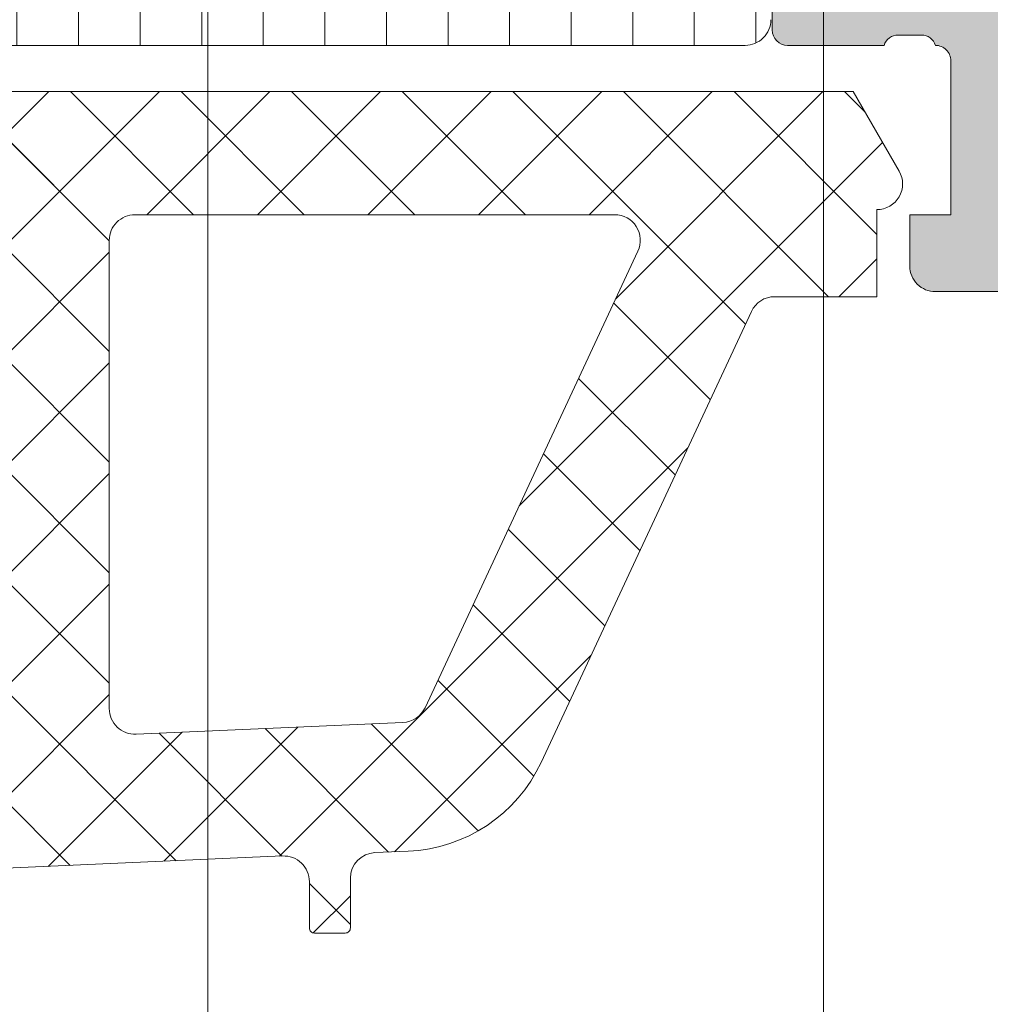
# Model space of a CAD drawing. Header units: millimetres. Extents: x 213386 to 506888, y 183055 to 450952.
# Tile 65 of 256: x 373086 to 373105, y 292541 to 292560. Entities that reach past the tile are written whole.
import ezdxf

# ---------------------------------------------------------------- set-up
doc = ezdxf.new("R2010")
doc.units = ezdxf.units.MM
doc.layers.add('FASÁDA DETAILNÍ', color=255, linetype='Continuous', lineweight=0)

msp = doc.modelspace()

# ---------------------------------------------------------------- hatches: boundary and pattern name
at = {"layer": 'FASÁDA DETAILNÍ'}
h = msp.add_hatch(color=256, dxfattribs=at)
edge = h.paths.add_edge_path()
edge.add_arc((373103.7001482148, 292577.5062539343), 0.1199999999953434, 0, 90)
edge.add_line((373103.7001482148, 292577.6262539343), (373100.9401502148, 292577.6262539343))
edge.add_arc((373100.9401502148, 292577.9262539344), 0.3000000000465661, 180.0000000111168, 270, ccw=False)
edge.add_line((373100.6401502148, 292577.9262539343), (373100.6401502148, 292578.9062282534))
edge.add_arc((373100.9401502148, 292578.9062282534), 0.3000000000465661, 90, 180, ccw=False)
edge.add_line((373100.9401502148, 292579.2062282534), (373102.8201612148, 292579.2062282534))
edge.add_arc((373103.0877045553, 292579.285095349), 0.2789255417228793, 196.4245945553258, 271.1628700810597)
edge.add_line((373103.0933652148, 292579.0062272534), (373103.5469592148, 292579.0062272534))
edge.add_arc((373103.5526276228, 292579.2850646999), 0.2788950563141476, 268.835410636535, 343.5801235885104)
edge.add_line((373103.8201482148, 292579.2062282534), (373103.8201482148, 292580.0064029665))
edge.add_arc((373104.8201482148, 292580.0064029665), 1, 90, 180, ccw=False)
edge.add_line((373104.8201482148, 292581.0064029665), (373108.3201555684, 292581.0064029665))
edge.add_arc((373108.3201357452, 292580.0063831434), 1.000019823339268, 0.001135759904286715, 89.99886424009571, ccw=False)
edge.add_line((373109.3201555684, 292580.0064029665), (373109.3201555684, 292579.5064029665))
edge.add_line((373109.3201555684, 292579.5064029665), (373106.8201555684, 292579.5064029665))
edge.add_arc((373106.8202009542, 292578.5063575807), 1.000045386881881, 90.00260029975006, 179.9973997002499)
edge.add_line((373105.8201555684, 292578.5064029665), (373105.8201555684, 292577.206384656))
edge.add_arc((373106.8202080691, 292577.2064371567), 1.000052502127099, 180.0030079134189, 269.9969920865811)
edge.add_line((373106.8201555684, 292576.206384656), (373113.8201555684, 292576.206384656))
edge.add_arc((373114.3201555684, 292576.7315064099), 0.7250881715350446, 226.403816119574, 313.596183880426)
edge.add_line((373114.8201555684, 292576.206384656), (373120.8542437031, 292576.206384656))
edge.add_arc((373120.8541912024, 292577.2064371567), 1.000052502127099, 270.0030079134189, 359.9969920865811)
edge.add_line((373121.8542437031, 292577.206384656), (373121.8542437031, 292578.5064029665))
edge.add_arc((373120.8541983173, 292578.5063575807), 1.000045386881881, 0.002600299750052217, 89.99739970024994)
edge.add_line((373120.8542437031, 292579.5064029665), (373119.3201555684, 292579.5064029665))
edge.add_line((373119.3201555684, 292579.5064029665), (373119.3201555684, 292580.10640907))
edge.add_line((373119.3201555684, 292580.10640907), (373120.4201616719, 292581.206384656))
edge.add_line((373120.4201616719, 292581.206384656), (373123.8201555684, 292581.206384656))
edge.add_line((373123.8201555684, 292581.206384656), (373123.8201555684, 292554.2064838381))
edge.add_line((373123.8201555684, 292554.2064838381), (373120.4201616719, 292554.2064838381))
edge.add_line((373120.4201616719, 292554.2064838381), (373119.3201555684, 292555.306459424))
edge.add_line((373119.3201555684, 292555.306459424), (373119.3201555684, 292555.9064655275))
edge.add_line((373119.3201555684, 292555.9064655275), (373120.8542437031, 292555.9064655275))
edge.add_arc((373120.8541983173, 292556.9065109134), 1.000045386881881, 270.00260029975, 359.99739970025)
edge.add_line((373121.8542437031, 292556.9064655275), (373121.8542437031, 292558.2064838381))
edge.add_arc((373120.8541912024, 292558.2064313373), 1.000052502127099, 0.003007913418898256, 89.9969920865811)
edge.add_line((373120.8542437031, 292559.2064838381), (373114.8201555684, 292559.2064838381))
edge.add_arc((373114.3201555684, 292558.6813620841), 0.7250881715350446, 46.40381611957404, 133.596183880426)
edge.add_line((373113.8201555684, 292559.2064838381), (373106.8201555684, 292559.2064838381))
edge.add_arc((373106.8202080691, 292558.2064313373), 1.000052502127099, 90.0030079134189, 179.9969920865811)
edge.add_line((373105.8201555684, 292558.2064838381), (373105.8201555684, 292556.9064655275))
edge.add_arc((373106.8202009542, 292556.9065109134), 1.000045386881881, 180.00260029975, 269.9973997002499)
edge.add_line((373106.8201555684, 292555.9064655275), (373109.3201555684, 292555.9064655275))
edge.add_line((373109.3201555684, 292555.9064655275), (373109.3201555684, 292555.4064655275))
edge.add_arc((373108.3201357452, 292555.4064853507), 1.000019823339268, 270.0011357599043, 359.9988642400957, ccw=False)
edge.add_line((373108.3201555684, 292554.4064655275), (373103.8201555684, 292554.4064655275))
edge.add_arc((373103.8201452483, 292554.9064552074), 0.4999896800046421, 179.9988173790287, 270.00118262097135, ccw=False)
edge.add_line((373103.3201555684, 292554.9064655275), (373103.3201555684, 292555.9064655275))
edge.add_line((373103.3201555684, 292555.9064655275), (373104.1201586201, 292555.9064655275))
edge.add_line((373104.1201586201, 292555.9064655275), (373104.1201586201, 292558.9064807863))
edge.add_arc((373103.8201509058, 292558.9064834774), 0.3000077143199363, 359.9994860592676, 450.0005139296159)
edge.add_arc((373103.5526276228, 292559.1276547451), 0.278895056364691, 16.41987642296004, 91.16458936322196)
edge.add_line((373103.5469592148, 292559.4064921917), (373103.0933652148, 292559.4064921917))
edge.add_arc((373103.0877045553, 292559.1276240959), 0.2789255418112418, 88.83712991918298, 163.5754054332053)
edge.add_line((373102.8201612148, 292559.2064911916), (373100.9401502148, 292559.2064911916))
edge.add_arc((373100.9401502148, 292559.5064911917), 0.3000000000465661, 180, 270, ccw=False)
edge.add_line((373100.6401502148, 292559.5064911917), (373100.6401502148, 292560.4864655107))
edge.add_arc((373100.9401502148, 292560.4864655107), 0.3000000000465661, 90, 180, ccw=False)
edge.add_line((373100.9401502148, 292560.7864655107), (373103.7001482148, 292560.7864655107))
edge.add_arc((373103.7001482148, 292560.9064655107), 0.1199999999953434, 270, 360)
edge.add_line((373103.8201482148, 292560.9064655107), (373103.8201482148, 292565.2064911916))
edge.add_arc((373103.3201482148, 292565.2064911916), 0.5, 0, 90)
edge.add_line((373103.3201482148, 292565.7064911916), (373102.6201482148, 292565.7064911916))
edge.add_line((373102.6201482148, 292565.7064911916), (373100.2273278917, 292564.324995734))
edge.add_arc((373100.1582679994, 292564.4446109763), 0.1381197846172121, 172.2975624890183, 300.0000000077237, ccw=False)
edge.add_arc((373104.9996192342, 292563.9969925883), 4.999999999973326, 108.70940074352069, 174.6507719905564, ccw=False)
edge.add_arc((373103.2353930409, 292569.2063597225), 0.4999999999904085, 288.7094007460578, 431.2905992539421)
edge.add_arc((373104.9996192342, 292574.4157268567), 4.999999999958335, 185.3492280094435, 251.2905992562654, ccw=False)
edge.add_arc((373100.1582679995, 292573.9681084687), 0.1381197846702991, 60.000000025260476, 187.7024375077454, ccw=False)
edge.add_line((373100.2273278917, 292574.087723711), (373102.6201482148, 292572.7062282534))
edge.add_line((373102.6201482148, 292572.7062282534), (373103.3201482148, 292572.7062282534))
edge.add_arc((373103.3201482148, 292573.2062282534), 0.5, 270, 360)
edge.add_line((373103.8201482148, 292573.2062282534), (373103.8201482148, 292577.5062539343))
edge = h.paths.add_edge_path(flags=16)
edge.add_arc((373121.7201494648, 292562.2064762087), 0.5, 270, 360)
edge.add_line((373122.2201494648, 292562.2064762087), (373122.2201494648, 292574.206384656))
edge.add_arc((373121.7201494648, 292574.206384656), 0.5, 0, 90)
edge.add_line((373121.7201494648, 292574.706384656), (373106.0201677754, 292574.706384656))
edge.add_arc((373106.0201677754, 292574.206384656), 0.5, 90, 180)
edge.add_line((373105.5201677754, 292574.206384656), (373105.5201677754, 292562.2064762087))
edge.add_arc((373106.0201677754, 292562.2064762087), 0.5, 180, 270)
edge.add_line((373106.0201677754, 292561.7064762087), (373107.5201677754, 292561.7064762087))
edge.add_line((373107.5201677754, 292561.7064762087), (373107.5201677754, 292561.2064762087))
edge.add_arc((373108.0201677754, 292561.2064762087), 0.5, 180, 270)
edge.add_line((373108.0201677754, 292560.7064762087), (373119.7201494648, 292560.7064762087))
edge.add_arc((373119.7201494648, 292561.2064762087), 0.5, 270, 360)
edge.add_line((373120.2201494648, 292561.2064762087), (373120.2201494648, 292561.7064762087))
edge.add_line((373120.2201494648, 292561.7064762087), (373121.7201494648, 292561.7064762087))
h = msp.add_hatch(dxfattribs=at)
h.set_pattern_fill('LINIE', color=256, scale=1.2, angle=90, style=0)
h.set_pattern_definition([(90, (397979.9212210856, 280090.0711855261), (-1.2, 7.347638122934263e-17), [])])
edge = h.paths.add_edge_path()
edge.add_arc((373064.2302388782, 292560.5155743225), 0.2999999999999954, 0.0020752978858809, 90.00207529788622, ccw=False)
edge.add_line((373064.530238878, 292560.5155851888), (373064.5302675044, 292559.7052538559))
edge.add_arc((373065.0302648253, 292559.7052692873), 0.4999973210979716, 180.0017683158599, 270.0023822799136)
edge.add_line((373065.0302856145, 292559.2052719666), (373065.8713578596, 292559.2039514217))
edge.add_arc((373065.8713578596, 292559.0039514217), 0.1999999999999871, 3.979039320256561e-13, 90.00000000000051, ccw=False)
edge.add_line((373066.0713578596, 292559.0039514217), (373066.0713578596, 292554.9039514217))
edge.add_arc((373066.5713578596, 292554.9039514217), 0.5000000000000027, 179.9999999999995, 269.9999999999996)
edge.add_line((373066.5713578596, 292554.4039514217), (373067.4021070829, 292554.4039514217))
edge.add_arc((373067.402107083, 292555.4039514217), 0.9999999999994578, 270.0000000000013, 344.9999999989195)
edge.add_line((373068.3680329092, 292555.1451323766), (373068.5713578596, 292555.9039514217))
edge.add_line((373068.5713578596, 292555.9039514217), (373067.5713578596, 292555.9039514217))
edge.add_line((373067.5713578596, 292555.9039514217), (373067.5713578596, 292558.2039514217))
edge.add_arc((373068.5754843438, 292558.2022421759), 1.004127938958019, 90.23408772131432, 179.9024699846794, ccw=False)
edge.add_line((373068.5713818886, 292559.2063617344), (373071.5712602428, 292559.2063617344))
edge.add_arc((373071.5672318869, 292558.2022423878), 1.004127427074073, 360.09751797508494, 449.7701403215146, ccw=False)
edge.add_line((373072.5713578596, 292558.2039514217), (373072.5713578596, 292555.9039514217))
edge.add_line((373072.5713578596, 292555.9039514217), (373071.5713578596, 292555.9039514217))
edge.add_line((373071.5713578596, 292555.9039514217), (373071.7746828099, 292555.1451323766))
edge.add_arc((373072.7406086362, 292555.4039514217), 1.000000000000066, 195.0000000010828, 269.9999999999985)
edge.add_line((373072.7406086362, 292554.4039514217), (373073.5713578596, 292554.4039514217))
edge.add_arc((373073.5713578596, 292554.9039514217), 0.4999999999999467, 270, 360)
edge.add_line((373074.0713578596, 292554.9039514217), (373074.0713578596, 292559.0039514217))
edge.add_arc((373074.2755309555, 292559.0022228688), 0.2041804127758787, 91.1558689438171, 179.5149389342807, ccw=False)
edge.add_line((373074.2714121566, 292559.2063617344), (373100.1127789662, 292559.206384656))
edge.add_arc((373100.1127635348, 292559.7063819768), 0.4999973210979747, 270.0017683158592, 360.002382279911)
edge.add_line((373100.6127608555, 292559.7064027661), (373100.6127322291, 292560.5167340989))
edge.add_arc((373100.9127322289, 292560.5167449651), 0.299999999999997, 90.0020752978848, 180.0020752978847, ccw=False)
edge.add_line((373100.9127213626, 292560.8167449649), (373103.312719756, 292560.8164999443))
edge.add_arc((373103.3127042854, 292561.3164959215), 0.499995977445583, 270.0017728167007, 360.0023777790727)
edge.add_line((373103.8127002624, 292561.3165166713), (373103.8125736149, 292564.7930581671))
edge.add_arc((373102.8227606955, 292564.6507116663), 0.99999607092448, 368.1836833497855, 482.7290913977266)
edge.add_line((373102.2820952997, 292565.4919447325), (373099.9984862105, 292564.1733923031))
edge.add_arc((373099.7484705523, 292564.6063959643), 0.5000000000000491, 270.00213520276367, 300.00207189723, ccw=False)
edge.add_line((373099.7484891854, 292564.1063959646), (373065.3942204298, 292564.1053096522))
edge.add_arc((373065.3942028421, 292564.6053096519), 0.5000000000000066, 240.0020786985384, 270.0020153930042, ccw=False)
edge.add_line((373065.1442185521, 292564.1722878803), (373062.8605139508, 292565.4906748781))
edge.add_arc((373062.3199094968, 292564.6494026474), 0.9999960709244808, 417.2750591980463, 531.8204672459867)
edge.add_line((373061.3300862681, 292564.7916774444), (373061.3302129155, 292561.3151359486))
edge.add_arc((373061.8302088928, 292561.3151514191), 0.4999959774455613, 180.0017728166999, 270.0023777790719)
edge.add_line((373061.8302296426, 292560.8151554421), (373064.230228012, 292560.8155743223))
edge = h.paths.add_edge_path(flags=16)
edge.add_line((373088.4213516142, 292561.0058499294), (373088.4213516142, 292562.3058440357))
edge.add_arc((373088.9213479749, 292562.3058476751), 0.4999963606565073, 89.99958295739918, 180.0004170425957, ccw=False)
edge.add_line((373088.9213516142, 292562.8058440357), (373097.7713455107, 292562.8058440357))
edge.add_arc((373097.7713491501, 292562.3058476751), 0.4999963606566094, -0.0004170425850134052, 90.00041704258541, ccw=False)
edge.add_line((373098.2713455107, 292562.3058440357), (373098.2713455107, 292561.0058499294))
edge.add_arc((373097.7713455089, 292561.0058333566), 0.5000000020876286, 270.0000002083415, 360.0018991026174, ccw=False)
edge.add_line((373097.7713455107, 292560.5058333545), (373088.9213516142, 292560.5058333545))
edge.add_arc((373088.9213516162, 292561.0058333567), 0.5000000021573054, 179.9981009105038, 269.9999997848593, ccw=False)
edge = h.paths.add_edge_path(flags=16)
edge.add_arc((373078.2213455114, 292561.0058333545), 0.4999999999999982, 179.9999999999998, 270.000000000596, ccw=False)
edge.add_line((373077.7213455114, 292561.0058333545), (373077.7213455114, 292562.3058440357))
edge.add_arc((373078.2213455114, 292562.3058440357), 0.4999999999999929, 89.99999999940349, 179.9999999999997, ccw=False)
edge.add_line((373078.2213455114, 292562.8058440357), (373086.921351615, 292562.8058440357))
edge.add_arc((373086.9213516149, 292562.3058440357), 0.5000000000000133, 360.0000000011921, 449.99999999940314, ccw=False)
edge.add_line((373087.4213516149, 292562.3058440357), (373087.4213516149, 292561.0058333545))
edge.add_arc((373086.9213516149, 292561.0058333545), 0.5000000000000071, 270.0000000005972, 360.0000000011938, ccw=False)
edge.add_line((373086.9213516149, 292560.5058333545), (373078.2213455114, 292560.5058333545))
edge = h.paths.add_edge_path(flags=16)
edge.add_arc((373076.2213491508, 292562.3058476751), 0.4999963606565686, -0.00041704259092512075, 90.00041704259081, ccw=False)
edge.add_line((373076.7213455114, 292562.3058440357), (373076.7213455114, 292561.0058499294))
edge.add_arc((373076.2213455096, 292561.0058333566), 0.5000000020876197, 270.00000020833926, 360.0018991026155, ccw=False)
edge.add_line((373076.2213455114, 292560.5058333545), (373067.3713363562, 292560.5058333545))
edge.add_arc((373067.3713363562, 292561.0058180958), 0.4999847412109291, 179.9999999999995, 270.0000000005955, ccw=False)
edge.add_line((373066.8713516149, 292561.0058180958), (373066.8713516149, 292562.3058287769))
edge.add_arc((373067.3713668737, 292562.3058287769), 0.5000152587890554, 89.99999999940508, 180.0000000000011, ccw=False)
edge.add_line((373067.3713668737, 292562.8058440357), (373076.2213455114, 292562.8058440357))
h = msp.add_hatch(dxfattribs=at)
h.set_pattern_fill('ANSI37', color=256, scale=0.48, angle=-1.272221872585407e-14, style=0)
h.set_pattern_definition([(44.99999999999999, (373073.8201555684, 292554.2063848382), (-1.077630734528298, 1.077630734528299), []), (135, (373073.8201555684, 292554.2063848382), (-1.077630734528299, -1.077630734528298), [])])
edge = h.paths.add_edge_path(flags=16)
edge.add_line((373070.4188785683, 292554.8706788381), (373070.5186225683, 292556.2635328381))
edge.add_arc((373069.9201556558, 292556.3063903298), 0.5999995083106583, 355.9039194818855, 450.000008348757)
edge.add_arc((373069.9201554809, 292556.3063903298), 0.5999995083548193, 89.99999164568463, 184.0960805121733)
edge.add_line((373069.3216885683, 292556.2635328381), (373069.4214325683, 292554.8706788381))
edge.add_arc((373069.9201555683, 292554.9063933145), 0.5000001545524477, 184.0960643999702, 355.9039356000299)
edge = h.paths.add_edge_path(flags=16)
edge.add_arc((373068.3201589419, 292551.7063852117), 0.4999996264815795, 359.9999571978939, 450.0000428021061)
edge.add_line((373068.3201585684, 292552.2063848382), (373064.7264735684, 292552.2063848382))
edge.add_arc((373064.7264735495, 292551.7063845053), 0.5000003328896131, 89.99999783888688, 203.2180266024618)
edge.add_line((373064.2669675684, 292551.5092688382), (373066.9828455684, 292545.1781668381))
edge.add_arc((373067.4423509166, 292545.3752827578), 0.4999998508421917, 203.2180817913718, 272.5001106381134)
edge.add_line((373067.4641615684, 292544.8757588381), (373068.3419685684, 292544.9140848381))
edge.add_arc((373068.320159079, 292545.4136084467), 0.4999994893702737, 272.4999791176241, 360.0000448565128)
edge.add_line((373068.8201585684, 292545.4136088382), (373068.8201585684, 292551.7063848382))
edge = h.paths.add_edge_path(flags=16)
edge.add_line((373093.8740775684, 292546.2982228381), (373098.0227475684, 292555.1950758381))
edge.add_arc((373097.5695938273, 292555.4063849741), 0.4999998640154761, 334.9999920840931, 450.0000296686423)
edge.add_line((373097.5695935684, 292555.9063848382), (373088.2201585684, 292555.9063848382))
edge.add_arc((373088.2201581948, 292555.4063852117), 0.4999996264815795, 89.9999571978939, 180.0000428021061)
edge.add_line((373087.7201585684, 292555.4063848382), (373087.7201585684, 292546.2824618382))
edge.add_arc((373088.2201586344, 292546.2824620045), 0.5000000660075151, 180.0000190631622, 272.5000272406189)
edge.add_line((373088.2419685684, 292545.7829378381), (373093.4427325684, 292546.0100078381))
edge.add_arc((373093.4209228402, 292546.509533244), 0.5000012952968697, 272.4999974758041, 334.9999080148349)
edge = h.paths.add_edge_path(flags=16)
edge.add_arc((373085.0201589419, 292555.4063852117), 0.4999996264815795, 359.9999571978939, 450.0000428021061)
edge.add_line((373085.0201585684, 292555.9063848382), (373077.8201585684, 292555.9063848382))
edge.add_arc((373077.8201581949, 292555.4063852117), 0.4999996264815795, 89.9999571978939, 180.0000428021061)
edge.add_line((373077.3201585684, 292555.4063848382), (373077.3201585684, 292554.2063848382))
edge.add_arc((373075.3201600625, 292554.206383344), 1.99999850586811, -90.00004280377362, 4.28037736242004e-05, ccw=False)
edge.add_line((373075.3201585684, 292552.2063848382), (373071.5201585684, 292552.2063848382))
edge.add_arc((373071.5201581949, 292551.7063852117), 0.4999996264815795, 89.9999571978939, 180.0000428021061)
edge.add_line((373071.0201585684, 292551.7063848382), (373071.0201585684, 292545.5533238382))
edge.add_arc((373071.5201586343, 292545.5533240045), 0.5000000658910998, 180.0000190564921, 272.5000272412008)
edge.add_line((373071.5419685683, 292545.0537998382), (373077.0419685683, 292545.2939348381))
edge.add_arc((373077.0201590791, 292545.7934584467), 0.4999994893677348, 272.4999791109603, 360.0000448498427)
edge.add_line((373077.5201585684, 292545.7934588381), (373077.5201585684, 292551.1063848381))
edge.add_arc((373078.6201585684, 292551.1063848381), 1.099999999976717, 0, 180, ccw=False)
edge.add_line((373079.7201585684, 292551.1063848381), (373079.7201585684, 292545.9331738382))
edge.add_arc((373080.2201586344, 292545.9331740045), 0.5000000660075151, 180.0000190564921, 272.5000272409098)
edge.add_line((373080.2419685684, 292545.4336498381), (373085.0419685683, 292545.6432228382))
edge.add_arc((373085.0201590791, 292546.1427464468), 0.4999994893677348, 272.4999791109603, 360.0000448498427)
edge.add_line((373085.5201585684, 292546.1427468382), (373085.5201585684, 292555.4063848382))
edge = h.paths.add_edge_path()
edge.add_line((373100.2332115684, 292554.0199278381), (373096.1353625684, 292545.2320618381))
edge.add_ellipse((373093.4164371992, 292546.4999193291), major_axis=(-3.000002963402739, 0), ratio=1, start_angle=92.50005883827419, end_angle=154.9999693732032, ccw=False)
edge.add_line((373093.5472985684, 292543.5027718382), (373092.8983485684, 292543.4744378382))
edge.add_ellipse((373092.9201580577, 292542.9749142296), major_axis=(-0.4999994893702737, 0), ratio=1, start_angle=-87.50002088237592, end_angle=4.48565127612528e-05)
edge.add_line((373092.4201585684, 292542.9749138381), (373092.4201585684, 292542.0063848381))
edge.add_ellipse((373092.3201586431, 292542.0063847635), major_axis=(-0.09999992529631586, 0), ratio=1, start_angle=89.99995721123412, end_angle=180.0000427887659, ccw=False)
edge.add_line((373092.3201585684, 292541.9063848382), (373091.7201585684, 292541.9063848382))
edge.add_ellipse((373091.7201584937, 292542.0063847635), major_axis=(-0.09999992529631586, 0), ratio=1, start_angle=-4.278876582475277e-05, end_angle=90.00004278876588, ccw=False)
edge.add_line((373091.6201585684, 292542.0063848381), (373091.6201585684, 292542.9094228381))
edge.add_ellipse((373091.1201585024, 292542.9094226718), major_axis=(-0.5000000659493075, 0), ratio=1, start_angle=180.0000190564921, end_angle=272.5000272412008)
edge.add_line((373091.0983485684, 292543.4089468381), (373082.1980545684, 292543.0151088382))
edge.add_ellipse((373082.2201586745, 292542.5155975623), major_axis=(-0.5000001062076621, 0), ratio=1, start_angle=-87.46623077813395, end_angle=8.29827787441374e-05)
edge.add_line((373081.7201585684, 292542.5155968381), (373081.7201585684, 292541.9063848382))
edge.add_ellipse((373081.6201586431, 292541.9063847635), major_axis=(-0.09999992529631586, 0), ratio=1, start_angle=89.99995721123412, end_angle=180.0000427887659, ccw=False)
edge.add_line((373081.6201585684, 292541.8063848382), (373081.0201585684, 292541.8063848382))
edge.add_ellipse((373081.0201584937, 292541.9063847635), major_axis=(-0.0999999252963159, 0), ratio=1, start_angle=-4.278876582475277e-05, end_angle=90.00004282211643, ccw=False)
edge.add_line((373080.9201585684, 292541.9063848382), (373080.9201585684, 292542.4359468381))
edge.add_ellipse((373080.4201580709, 292542.4359471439), major_axis=(-0.5000004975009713, 0), ratio=1, start_angle=179.9999649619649, end_angle=272.5336979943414)
edge.add_line((373080.3980545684, 292542.9354588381), (373068.8578295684, 292542.4248028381))
edge.add_ellipse((373068.8796391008, 292541.9252782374), major_axis=(-0.5000004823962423, 0), ratio=1, start_angle=-87.50002091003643, end_angle=3.217057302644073)
edge.add_line((373068.3804265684, 292541.8972188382), (373068.6689895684, 292536.7634758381))
edge.add_ellipse((373069.0794075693, 292536.8790312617), major_axis=(-0.4263754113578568, 0), ratio=1, start_angle=15.72485447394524, end_angle=159.2410276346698)
edge.add_line((373069.4781025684, 292536.7279078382), (373069.4768625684, 292536.9605108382))
edge.add_line((373069.4768625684, 292536.9605108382), (373069.1787245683, 292538.8430898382))
edge.add_line((373069.1787245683, 292538.8430898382), (373069.5791505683, 292541.6923748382))
edge.add_ellipse((373069.8762311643, 292541.6506242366), major_axis=(-0.2999999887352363, 0), ratio=1, start_angle=235.4022536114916, end_angle=352.00025595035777, ccw=False)
edge.add_ellipse((373068.343117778, 292539.42805315), major_axis=(-3.000047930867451, 0), ratio=1, start_angle=161.9915754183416, end_angle=235.4023587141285, ccw=False)
edge.add_line((373071.1961965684, 292538.5005678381), (373070.5626205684, 292536.2456768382))
edge.add_ellipse((373069.7874080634, 292536.4066063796), major_axis=(-0.791740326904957, 0), ratio=1, start_angle=96.79834625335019, end_angle=168.2723102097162, ccw=False)
edge.add_line((373069.8811305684, 292535.6204328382), (373068.8229205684, 292535.6192118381))
edge.add_ellipse((373068.9520448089, 292536.7982980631), major_axis=(-1.186135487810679, 0), ratio=1, start_angle=18.655576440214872, end_angle=83.7503218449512, ccw=False)
edge.add_line((373067.8282305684, 292536.4188788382), (373066.7338975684, 292539.6602188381))
edge.add_line((373066.7338975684, 292539.6602188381), (373063.8441195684, 292547.7100138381))
edge.add_line((373063.8441195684, 292547.7100138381), (373059.5113105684, 292557.6078908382))
edge.add_ellipse((373059.970319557, 292557.8061609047), major_axis=(-0.5000002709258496, 0), ratio=1, start_angle=-89.93342363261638, end_angle=23.362049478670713, ccw=False)
edge.add_line((373059.9697385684, 292558.3061608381), (373060.5164395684, 292558.3067958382))
edge.add_ellipse((373060.5170198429, 292557.8067957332), major_axis=(-0.5000004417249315, 0), ratio=1, start_angle=203.9208245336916, end_angle=270.0664945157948, ccw=False)
edge.add_line((373060.9740735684, 292558.0095328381), (373062.3758295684, 292554.8055298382))
edge.add_ellipse((373063.2919706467, 292555.2063841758), major_axis=(-0.9999993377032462, 0), ratio=1, start_angle=23.6316147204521, end_angle=90.00005280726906)
edge.add_line((373063.2919715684, 292554.2063848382), (373068.5199135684, 292554.2063848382))
edge.add_line((373068.5199135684, 292554.2063848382), (373068.5199225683, 292556.0058638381))
edge.add_line((373068.5199225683, 292556.0058638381), (373068.0051215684, 292556.1438058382))
edge.add_ellipse((373068.1198868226, 292556.4209598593), major_axis=(-0.2999756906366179, 0), ratio=1, start_angle=-22.50356669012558, end_angle=67.50629973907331, ccw=False)
edge.add_line((373067.8427525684, 292556.5357728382), (373068.6919195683, 292557.8058998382))
edge.add_ellipse((373069.5577837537, 292557.3061790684), major_axis=(-0.9997207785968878, 0), ratio=1, start_angle=269.99238815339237, end_angle=330.00923930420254, ccw=False)
edge.add_line((373069.5579165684, 292558.3058998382), (373070.2822775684, 292558.3058688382))
edge.add_ellipse((373070.2820695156, 292557.306131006), major_axis=(-0.9997378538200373, 0), ratio=1, start_angle=209.9913249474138, end_angle=269.98807632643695, ccw=False)
edge.add_line((373071.1479435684, 292557.8058688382), (373071.9971105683, 292556.5357728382))
edge.add_ellipse((373071.7199630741, 292556.4209609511), major_axis=(-0.2999875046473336, 0), ratio=1, start_angle=112.4986038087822, end_angle=202.502406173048, ccw=False)
edge.add_line((373071.8347565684, 292556.1438058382), (373071.3199405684, 292556.0058338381))
edge.add_line((373071.3199405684, 292556.0058338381), (373071.3199325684, 292554.2063848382))
edge.add_line((373071.3199325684, 292554.2063848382), (373074.5201595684, 292554.2063848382))
edge.add_ellipse((373074.5201597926, 292554.506384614), major_axis=(-0.2999997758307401, 0), ratio=1, start_angle=89.99995718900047, end_angle=180.0000428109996)
edge.add_line((373074.8201595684, 292554.5063848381), (373074.8201595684, 292557.8063808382))
edge.add_ellipse((373075.3201591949, 292557.8063812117), major_axis=(-0.4999996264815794, 0), ratio=1, start_angle=-90.00004280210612, end_angle=4.280210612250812e-05, ccw=False)
edge.add_line((373075.3201595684, 292558.3063808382), (373102.2177815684, 292558.3063808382))
edge.add_line((373102.2177815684, 292558.3063808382), (373103.1128995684, 292556.7559888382))
edge.add_ellipse((373102.6798870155, 292556.5059887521), major_axis=(-0.4999999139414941, 0), ratio=1, start_angle=90.0000633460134, end_angle=210.0000170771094, ccw=False)
edge.add_line((373102.6798875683, 292556.0059888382), (373102.6798875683, 292554.3086178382))
edge.add_line((373102.6798875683, 292554.3086178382), (373100.6863655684, 292554.3086178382))
edge.add_ellipse((373100.6863652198, 292553.8086175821), major_axis=(-0.5000002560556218, 0), ratio=1, start_angle=269.999960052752, end_angle=334.999871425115)
h = msp.add_hatch(dxfattribs=at)
h.set_pattern_fill('ANSI37', color=256, scale=0.48, angle=-1.272221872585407e-14, style=0)
h.set_pattern_definition([(44.99999999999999, (373073.8201555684, 292554.206384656), (-1.077630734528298, 1.077630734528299), []), (135, (373073.8201555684, 292554.206384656), (-1.077630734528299, -1.077630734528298), [])])
edge = h.paths.add_edge_path(flags=16)
edge.add_line((373070.4188785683, 292554.8706786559), (373070.5186225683, 292556.263532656))
edge.add_arc((373069.9201556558, 292556.3063901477), 0.5999995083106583, 355.9039194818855, 450.000008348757)
edge.add_arc((373069.9201554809, 292556.3063901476), 0.5999995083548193, 89.99999164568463, 184.0960805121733)
edge.add_line((373069.3216885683, 292556.263532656), (373069.4214325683, 292554.8706786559))
edge.add_arc((373069.9201555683, 292554.9063931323), 0.5000001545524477, 184.0960643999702, 355.9039356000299)
edge = h.paths.add_edge_path(flags=16)
edge.add_arc((373068.3201589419, 292551.7063850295), 0.4999996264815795, 359.9999571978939, 450.0000428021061)
edge.add_line((373068.3201585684, 292552.206384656), (373064.7264735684, 292552.206384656))
edge.add_arc((373064.7264735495, 292551.7063843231), 0.5000003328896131, 89.99999783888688, 203.2180266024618)
edge.add_line((373064.2669675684, 292551.509268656), (373066.9828455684, 292545.1781666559))
edge.add_arc((373067.4423509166, 292545.3752825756), 0.4999998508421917, 203.2180817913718, 272.5001106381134)
edge.add_line((373067.4641615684, 292544.875758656), (373068.3419685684, 292544.9140846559))
edge.add_arc((373068.320159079, 292545.4136082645), 0.4999994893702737, 272.4999791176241, 360.0000448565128)
edge.add_line((373068.8201585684, 292545.413608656), (373068.8201585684, 292551.706384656))
edge = h.paths.add_edge_path(flags=16)
edge.add_line((373093.8740775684, 292546.298222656), (373098.0227475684, 292555.1950756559))
edge.add_arc((373097.5695938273, 292555.4063847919), 0.4999998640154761, 334.9999920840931, 450.0000296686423)
edge.add_line((373097.5695935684, 292555.906384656), (373088.2201585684, 292555.906384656))
edge.add_arc((373088.2201581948, 292555.4063850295), 0.4999996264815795, 89.9999571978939, 180.0000428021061)
edge.add_line((373087.7201585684, 292555.406384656), (373087.7201585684, 292546.282461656))
edge.add_arc((373088.2201586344, 292546.2824618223), 0.5000000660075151, 180.0000190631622, 272.5000272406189)
edge.add_line((373088.2419685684, 292545.7829376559), (373093.4427325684, 292546.0100076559))
edge.add_arc((373093.4209228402, 292546.5095330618), 0.5000012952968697, 272.4999974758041, 334.9999080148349)
edge = h.paths.add_edge_path(flags=16)
edge.add_arc((373085.0201589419, 292555.4063850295), 0.4999996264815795, 359.9999571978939, 450.0000428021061)
edge.add_line((373085.0201585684, 292555.906384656), (373077.8201585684, 292555.906384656))
edge.add_arc((373077.8201581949, 292555.4063850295), 0.4999996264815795, 89.9999571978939, 180.0000428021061)
edge.add_line((373077.3201585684, 292555.406384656), (373077.3201585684, 292554.206384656))
edge.add_arc((373075.3201600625, 292554.2063831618), 1.99999850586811, -90.00004280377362, 4.28037736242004e-05, ccw=False)
edge.add_line((373075.3201585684, 292552.206384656), (373071.5201585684, 292552.206384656))
edge.add_arc((373071.5201581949, 292551.7063850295), 0.4999996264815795, 89.9999571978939, 180.0000428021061)
edge.add_line((373071.0201585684, 292551.706384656), (373071.0201585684, 292545.553323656))
edge.add_arc((373071.5201586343, 292545.5533238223), 0.5000000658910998, 180.0000190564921, 272.5000272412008)
edge.add_line((373071.5419685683, 292545.053799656), (373077.0419685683, 292545.293934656))
edge.add_arc((373077.0201590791, 292545.7934582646), 0.4999994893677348, 272.4999791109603, 360.0000448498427)
edge.add_line((373077.5201585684, 292545.7934586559), (373077.5201585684, 292551.1063846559))
edge.add_arc((373078.6201585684, 292551.1063846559), 1.099999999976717, 0, 180, ccw=False)
edge.add_line((373079.7201585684, 292551.1063846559), (373079.7201585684, 292545.933173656))
edge.add_arc((373080.2201586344, 292545.9331738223), 0.5000000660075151, 180.0000190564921, 272.5000272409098)
edge.add_line((373080.2419685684, 292545.433649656), (373085.0419685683, 292545.643222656))
edge.add_arc((373085.0201590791, 292546.1427462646), 0.4999994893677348, 272.4999791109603, 360.0000448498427)
edge.add_line((373085.5201585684, 292546.142746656), (373085.5201585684, 292555.406384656))
edge = h.paths.add_edge_path()
edge.add_line((373100.2332115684, 292554.0199276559), (373096.1353625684, 292545.232061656))
edge.add_ellipse((373093.4164371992, 292546.4999191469), major_axis=(-3.000002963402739, 0), ratio=1, start_angle=92.50005883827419, end_angle=154.9999693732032, ccw=False)
edge.add_line((373093.5472985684, 292543.502771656), (373092.8983485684, 292543.474437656))
edge.add_ellipse((373092.9201580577, 292542.9749140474), major_axis=(-0.4999994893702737, 0), ratio=1, start_angle=-87.50002088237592, end_angle=4.48565127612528e-05)
edge.add_line((373092.4201585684, 292542.974913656), (373092.4201585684, 292542.0063846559))
edge.add_ellipse((373092.3201586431, 292542.0063845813), major_axis=(-0.09999992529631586, 0), ratio=1, start_angle=89.99995721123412, end_angle=180.0000427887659, ccw=False)
edge.add_line((373092.3201585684, 292541.906384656), (373091.7201585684, 292541.906384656))
edge.add_ellipse((373091.7201584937, 292542.0063845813), major_axis=(-0.09999992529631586, 0), ratio=1, start_angle=-4.278876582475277e-05, end_angle=90.00004278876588, ccw=False)
edge.add_line((373091.6201585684, 292542.0063846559), (373091.6201585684, 292542.9094226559))
edge.add_ellipse((373091.1201585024, 292542.9094224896), major_axis=(-0.5000000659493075, 0), ratio=1, start_angle=180.0000190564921, end_angle=272.5000272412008)
edge.add_line((373091.0983485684, 292543.4089466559), (373082.1980545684, 292543.015108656))
edge.add_ellipse((373082.2201586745, 292542.5155973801), major_axis=(-0.5000001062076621, 0), ratio=1, start_angle=-87.46623077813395, end_angle=8.29827787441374e-05)
edge.add_line((373081.7201585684, 292542.515596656), (373081.7201585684, 292541.906384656))
edge.add_ellipse((373081.6201586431, 292541.9063845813), major_axis=(-0.09999992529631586, 0), ratio=1, start_angle=89.99995721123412, end_angle=180.0000427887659, ccw=False)
edge.add_line((373081.6201585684, 292541.806384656), (373081.0201585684, 292541.806384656))
edge.add_ellipse((373081.0201584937, 292541.9063845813), major_axis=(-0.0999999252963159, 0), ratio=1, start_angle=-4.278876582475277e-05, end_angle=90.00004282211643, ccw=False)
edge.add_line((373080.9201585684, 292541.906384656), (373080.9201585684, 292542.4359466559))
edge.add_ellipse((373080.4201580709, 292542.4359469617), major_axis=(-0.5000004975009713, 0), ratio=1, start_angle=179.9999649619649, end_angle=272.5336979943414)
edge.add_line((373080.3980545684, 292542.9354586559), (373068.8578295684, 292542.4248026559))
edge.add_ellipse((373068.8796391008, 292541.9252780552), major_axis=(-0.5000004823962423, 0), ratio=1, start_angle=-87.50002091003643, end_angle=3.217057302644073)
edge.add_line((373068.3804265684, 292541.897218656), (373068.6689895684, 292536.7634756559))
edge.add_ellipse((373069.0794075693, 292536.8790310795), major_axis=(-0.4263754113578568, 0), ratio=1, start_angle=15.72485447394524, end_angle=159.2410276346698)
edge.add_line((373069.4781025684, 292536.727907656), (373069.4768625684, 292536.960510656))
edge.add_line((373069.4768625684, 292536.960510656), (373069.1787245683, 292538.843089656))
edge.add_line((373069.1787245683, 292538.843089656), (373069.5791505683, 292541.692374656))
edge.add_ellipse((373069.8762311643, 292541.6506240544), major_axis=(-0.2999999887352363, 0), ratio=1, start_angle=235.4022536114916, end_angle=352.00025595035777, ccw=False)
edge.add_ellipse((373068.343117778, 292539.4280529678), major_axis=(-3.000047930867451, 0), ratio=1, start_angle=161.9915754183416, end_angle=235.4023587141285, ccw=False)
edge.add_line((373071.1961965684, 292538.500567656), (373070.5626205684, 292536.245676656))
edge.add_ellipse((373069.7874080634, 292536.4066061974), major_axis=(-0.791740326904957, 0), ratio=1, start_angle=96.79834625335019, end_angle=168.2723102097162, ccw=False)
edge.add_line((373069.8811305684, 292535.620432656), (373068.8229205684, 292535.6192116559))
edge.add_ellipse((373068.9520448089, 292536.7982978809), major_axis=(-1.186135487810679, 0), ratio=1, start_angle=18.655576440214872, end_angle=83.7503218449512, ccw=False)
edge.add_line((373067.8282305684, 292536.418878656), (373066.7338975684, 292539.6602186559))
edge.add_line((373066.7338975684, 292539.6602186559), (373063.8441195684, 292547.7100136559))
edge.add_line((373063.8441195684, 292547.7100136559), (373059.5113105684, 292557.607890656))
edge.add_ellipse((373059.970319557, 292557.8061607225), major_axis=(-0.5000002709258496, 0), ratio=1, start_angle=-89.93342363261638, end_angle=23.362049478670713, ccw=False)
edge.add_line((373059.9697385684, 292558.3061606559), (373060.5164395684, 292558.306795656))
edge.add_ellipse((373060.5170198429, 292557.806795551), major_axis=(-0.5000004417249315, 0), ratio=1, start_angle=203.9208245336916, end_angle=270.0664945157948, ccw=False)
edge.add_line((373060.9740735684, 292558.0095326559), (373062.3758295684, 292554.805529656))
edge.add_ellipse((373063.2919706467, 292555.2063839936), major_axis=(-0.9999993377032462, 0), ratio=1, start_angle=23.6316147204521, end_angle=90.00005280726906)
edge.add_line((373063.2919715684, 292554.206384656), (373068.5199135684, 292554.206384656))
edge.add_line((373068.5199135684, 292554.206384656), (373068.5199225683, 292556.0058636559))
edge.add_line((373068.5199225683, 292556.0058636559), (373068.0051215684, 292556.143805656))
edge.add_ellipse((373068.1198868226, 292556.4209596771), major_axis=(-0.2999756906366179, 0), ratio=1, start_angle=-22.50356669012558, end_angle=67.50629973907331, ccw=False)
edge.add_line((373067.8427525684, 292556.535772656), (373068.6919195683, 292557.805899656))
edge.add_ellipse((373069.5577837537, 292557.3061788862), major_axis=(-0.9997207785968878, 0), ratio=1, start_angle=269.99238815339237, end_angle=330.00923930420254, ccw=False)
edge.add_line((373069.5579165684, 292558.305899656), (373070.2822775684, 292558.305868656))
edge.add_ellipse((373070.2820695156, 292557.3061308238), major_axis=(-0.9997378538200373, 0), ratio=1, start_angle=209.9913249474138, end_angle=269.98807632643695, ccw=False)
edge.add_line((373071.1479435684, 292557.805868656), (373071.9971105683, 292556.535772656))
edge.add_ellipse((373071.7199630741, 292556.4209607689), major_axis=(-0.2999875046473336, 0), ratio=1, start_angle=112.4986038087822, end_angle=202.502406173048, ccw=False)
edge.add_line((373071.8347565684, 292556.143805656), (373071.3199405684, 292556.0058336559))
edge.add_line((373071.3199405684, 292556.0058336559), (373071.3199325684, 292554.206384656))
edge.add_line((373071.3199325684, 292554.206384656), (373074.5201595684, 292554.206384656))
edge.add_ellipse((373074.5201597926, 292554.5063844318), major_axis=(-0.2999997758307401, 0), ratio=1, start_angle=89.99995718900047, end_angle=180.0000428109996)
edge.add_line((373074.8201595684, 292554.5063846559), (373074.8201595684, 292557.806380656))
edge.add_ellipse((373075.3201591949, 292557.8063810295), major_axis=(-0.4999996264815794, 0), ratio=1, start_angle=-90.00004280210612, end_angle=4.280210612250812e-05, ccw=False)
edge.add_line((373075.3201595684, 292558.306380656), (373102.2177815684, 292558.306380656))
edge.add_line((373102.2177815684, 292558.306380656), (373103.1128995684, 292556.755988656))
edge.add_ellipse((373102.6798870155, 292556.5059885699), major_axis=(-0.4999999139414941, 0), ratio=1, start_angle=90.0000633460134, end_angle=210.0000170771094, ccw=False)
edge.add_line((373102.6798875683, 292556.005988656), (373102.6798875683, 292554.308617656))
edge.add_line((373102.6798875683, 292554.308617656), (373100.6863655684, 292554.308617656))
edge.add_ellipse((373100.6863652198, 292553.8086173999), major_axis=(-0.5000002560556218, 0), ratio=1, start_angle=269.999960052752, end_angle=334.999871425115)

# ---------------------------------------------------------------- linework, layer by layer
for p, q in [((373089.6382437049, 307967.1544280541), (373089.6382437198, 288952.6545279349)), ((373089.6382437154, 307967.1544280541), (373089.6382437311, 292519.031885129)), ((373089.6382437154, 307967.1544280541), (373089.638243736, 287719.0318729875)), ((373101.6382437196, 288952.6545279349), (373101.6382437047, 307967.1544280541)), ((373101.6382437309, 292519.031885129), (373101.6382437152, 307967.1544280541)), ((373101.6382437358, 287719.0318729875), (373101.6382437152, 307967.1544280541)), ((373089.6382473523, 293717.1544282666), (373089.6382453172, 292519.031885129)), ((373101.6382453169, 292519.031885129), (373101.638247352, 293717.1544282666)), ((373074.2714121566, 292559.2063617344), (373100.1127789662, 292559.206384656))]:
    msp.add_line(p, q, dxfattribs=at)
msp.add_lwpolyline([(373108.3201555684, 292554.4064655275), (373103.8201555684, 292554.4064655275, -0.414225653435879), (373103.3201555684, 292554.9064655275), (373103.3201555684, 292555.9064655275), (373104.1201586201, 292555.9064655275), (373104.1201586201, 292558.9064807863, 0.4142188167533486), (373103.8201482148, 292559.2064911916, 0.338212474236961), (373103.5469592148, 292559.4064921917), (373103.0933652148, 292559.4064921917, 0.3381811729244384), (373102.8201612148, 292559.2064911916), (373100.9401502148, 292559.2064911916, -0.414213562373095), (373100.6401502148, 292559.5064911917), (373100.6401502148, 292560.4864655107, -0.414213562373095)], format="xyb", dxfattribs=at)
at = {"layer": 'FASÁDA DETAILNÍ', "extrusion": (0, 0, -1)}
for points in [[(-373075.3201595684, 292558.3063808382), (-373102.2177815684, 292558.3063808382), (-373103.1128995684, 292556.7559888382), (-373103.1128995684, 292556.7559888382, 0.57735), (-373102.6798875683, 292556.0059888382), (-373102.6798875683, 292554.3086178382), (-373100.6863655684, 292554.3086178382), (-373100.6863655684, 292554.3086178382, -0.291473), (-373100.2332115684, 292554.0199278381), (-373100.2332115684, 292554.0199278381), (-373096.1353625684, 292545.2320618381), (-373096.1353625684, 292545.2320618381, 0.279675), (-373093.5472985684, 292543.5027718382), (-373092.8983485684, 292543.4744378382), (-373092.8983485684, 292543.4744378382, -0.401491), (-373092.4201585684, 292542.9749138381), (-373092.4201585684, 292542.0063848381), (-373092.4201585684, 292542.0063848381, 0.414214), (-373092.3201585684, 292541.9063848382), (-373091.7201585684, 292541.9063848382), (-373091.7201585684, 292541.9063848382, 0.414214), (-373091.6201585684, 292542.0063848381), (-373091.6201585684, 292542.9094228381), (-373091.6201585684, 292542.9094228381, -0.427052), (-373091.0983485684, 292543.4089468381), (-373082.1980545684, 292543.0151088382)], [(-373075.3201595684, 292558.306380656), (-373102.2177815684, 292558.306380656), (-373103.1128995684, 292556.755988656), (-373103.1128995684, 292556.755988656, 0.57735), (-373102.6798875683, 292556.005988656), (-373102.6798875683, 292554.308617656), (-373100.6863655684, 292554.308617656), (-373100.6863655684, 292554.308617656, -0.291473), (-373100.2332115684, 292554.0199276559), (-373100.2332115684, 292554.0199276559), (-373096.1353625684, 292545.232061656), (-373096.1353625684, 292545.232061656, 0.279675), (-373093.5472985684, 292543.502771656), (-373092.8983485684, 292543.474437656), (-373092.8983485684, 292543.474437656, -0.401491), (-373092.4201585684, 292542.974913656), (-373092.4201585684, 292542.0063846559), (-373092.4201585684, 292542.0063846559, 0.414214), (-373092.3201585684, 292541.906384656), (-373091.7201585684, 292541.906384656), (-373091.7201585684, 292541.906384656, 0.414214), (-373091.6201585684, 292542.0063846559), (-373091.6201585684, 292542.9094226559), (-373091.6201585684, 292542.9094226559, -0.427052), (-373091.0983485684, 292543.4089466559), (-373082.1980545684, 292543.015108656)]]:
    msp.add_lwpolyline(points, format="xyb", dxfattribs=at)
at = {"layer": 'FASÁDA DETAILNÍ'}
for points in [[(373093.8740775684, 292546.2982228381), (373098.0227475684, 292555.1950758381), (373098.0227475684, 292555.1950758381, 0.548619), (373097.5695935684, 292555.9063848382), (373088.2201585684, 292555.9063848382), (373088.2201585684, 292555.9063848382, 0.414214), (373087.7201585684, 292555.4063848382), (373087.7201585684, 292546.2824618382), (373087.7201585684, 292546.2824618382, 0.427052), (373088.2419685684, 292545.7829378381), (373093.4427325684, 292546.0100078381), (373093.4427325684, 292546.0100078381, 0.279675), (373093.8740775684, 292546.2982228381)], [(373093.8740775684, 292546.298222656), (373098.0227475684, 292555.1950756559), (373098.0227475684, 292555.1950756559, 0.548619), (373097.5695935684, 292555.906384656), (373088.2201585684, 292555.906384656), (373088.2201585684, 292555.906384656, 0.414214), (373087.7201585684, 292555.406384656), (373087.7201585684, 292546.282461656), (373087.7201585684, 292546.282461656, 0.427052), (373088.2419685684, 292545.7829376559), (373093.4427325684, 292546.0100076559), (373093.4427325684, 292546.0100076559, 0.279675), (373093.8740775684, 292546.298222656)]]:
    msp.add_lwpolyline(points, format="xyb", close=True, dxfattribs=at)
msp.add_arc((373100.1127635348, 292559.7063819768), 0.4999973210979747, 270.0017683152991, 0.002382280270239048, dxfattribs=at)

doc.saveas('drawing.dxf')
